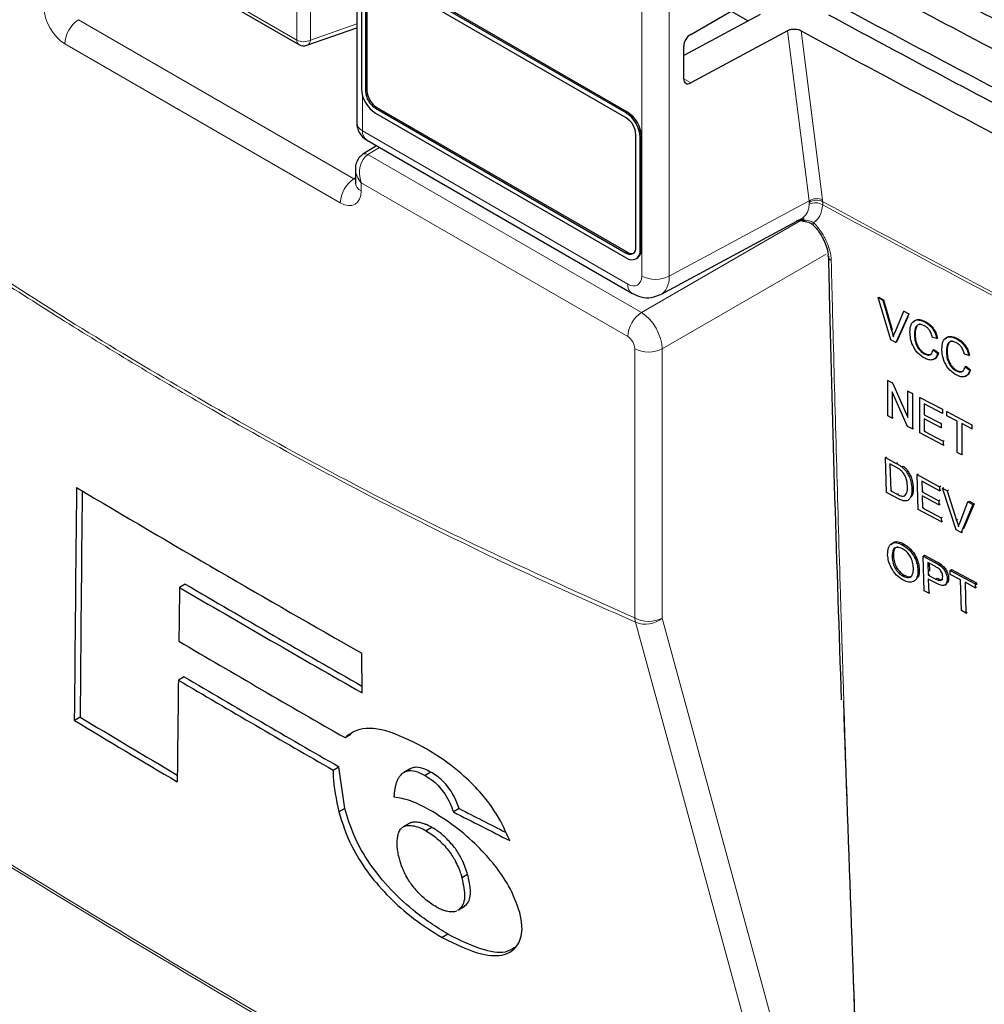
# Paper-space layout 'Blatt4' of a CAD drawing. Header units: millimetres. Extents: x 5 to 418, y 2 to 292.
# Tile 19 of 117: x 122 to 130, y 169 to 177. Entities that reach past the tile are written whole.
import ezdxf

# ---------------------------------------------------------------- set-up
doc = ezdxf.new("R2010")
doc.units = ezdxf.units.MM

psp = doc.layouts.new('Blatt4')

# ---------------------------------------------------------------- linework, layer by layer
at = {"color": 7, "linetype": 'Continuous', "lineweight": 18}
for p, q in [((127.4324, 174.7812), (127.4324, 186.1676)), ((127.666, 186.1665), (127.666, 174.78)), ((123.2751, 177.4919), (124.5146, 176.7763)), ((124.5146, 176.7763), (124.5146, 177.229)), ((124.6314, 177.2284), (124.6314, 176.7758)), ((122.669, 176.9481), (124.9987, 175.6032)), ((124.6314, 176.7758), (125.0225, 176.9133)), ((128.8479, 175.4155), (128.6662, 176.8537)), ((128.7817, 176.8534), (128.9622, 175.4247)), ((124.8829, 175.4003), (122.5532, 176.7452)), ((127.788, 176.4472), (127.8469, 176.4132)), ((125.0713, 176.3035), (125.0713, 176.0082)), ((125.0969, 176.3429), (125.1087, 176.3497)), ((125.1794, 176.2), (125.1912, 176.2068)), ((127.3007, 176.1594), (127.3125, 176.1662)), ((125.0713, 176.0082), (127.3146, 174.7132)), ((127.4186, 175.9553), (127.4304, 175.9621)), ((125.2155, 175.8685), (125.1166, 175.8073)), ((125.1166, 175.8073), (127.4302, 174.4717)), ((124.9987, 175.6032), (125.0109, 175.6107)), ((127.3144, 174.2688), (125.0597, 175.5704)), ((125.0597, 175.5704), (125.0597, 175.5023)), ((127.666, 174.78), (128.8479, 175.4155)), ((128.8496, 175.4036), (128.8479, 175.4155)), ((128.8499, 175.3879), (128.8496, 175.4036)), ((128.9622, 175.4247), (128.9638, 175.4095)), ((128.9638, 175.4095), (128.9642, 175.3828)), ((127.4302, 174.4717), (128.8076, 175.2669)), ((127.3007, 174.9754), (127.3125, 174.9822)), ((127.4186, 175.0026), (127.4304, 175.0094)), ((128.9924, 174.9654), (127.6069, 174.1656)), ((129.5462, 174.3235), (129.5518, 174.3271)), ((127.3733, 171.8906), (127.3733, 174.1668)), ((127.6069, 174.1656), (127.6069, 171.8895)), ((129.5856, 173.1972), (129.5952, 173.2036)), ((129.5946, 172.9366), (129.6037, 172.9426)), ((130.0961, 172.7156), (130.1073, 172.723)), ((129.912, 172.3605), (129.9233, 172.3681)), ((129.9205, 172.2193), (129.9316, 172.2267))]:
    psp.add_line(p, q, dxfattribs=at)
at = {"color": 7, "linetype": 'Continuous', "lineweight": 25}
for p, q in [((125.0225, 178.2162), (125.0225, 176.0762)), ((123.2924, 177.4537), (124.5318, 176.7382)), ((127.3007, 176.1594), (125.1794, 177.384)), ((127.3125, 176.1662), (125.1912, 177.3908)), ((125.0616, 177.3159), (125.0616, 176.3633)), ((125.0969, 177.2955), (125.0969, 176.3429)), ((125.1087, 177.3023), (125.1087, 176.3497)), ((127.3007, 176.1186), (125.1794, 177.3432)), ((127.8469, 176.8238), (128.614, 177.2667)), ((128.4346, 176.9921), (127.788, 176.6444)), ((128.1884, 177.021), (128.3331, 176.9375)), ((124.6011, 176.7318), (125.0225, 176.88)), ((128.6662, 176.8537), (127.8469, 176.4132)), ((127.788, 176.4484), (127.788, 176.723)), ((125.1912, 176.2068), (127.3125, 174.9822)), ((125.1794, 176.2), (127.3007, 174.9754)), ((125.1794, 176.1592), (127.3007, 174.9346)), ((127.3832, 175.023), (127.3832, 175.9757)), ((127.4186, 175.0026), (127.4186, 175.9553)), ((127.4304, 175.0094), (127.4304, 175.9621)), ((125.1905, 175.883), (125.0738, 175.8108)), ((125.1058, 175.9319), (127.3491, 174.6369)), ((125.0109, 175.6866), (125.0109, 175.5704)), ((127.5932, 174.6253), (128.7818, 175.2644)), ((128.742, 175.2537), (128.8152, 175.2454)), ((127.3841, 174.9263), (127.3958, 174.9331)), ((129.4313, 174.5989), (129.437, 174.6025)), ((129.5403, 174.2418), (129.4313, 174.5989)), ((129.4313, 174.5989), (129.4726, 174.577)), ((129.437, 174.6025), (129.4783, 174.5806)), ((129.4726, 174.577), (129.4783, 174.5806)), ((129.4726, 174.577), (129.5462, 174.3235)), ((129.4783, 174.5806), (129.5518, 174.3271)), ((129.5757, 174.3079), (129.6494, 174.4835)), ((129.6907, 174.4617), (129.5816, 174.22)), ((129.6494, 174.4835), (129.6543, 174.4866)), ((129.6494, 174.4835), (129.6907, 174.4617)), ((129.6907, 174.4617), (129.6954, 174.4646)), ((129.6836, 174.437), (129.5873, 174.2235)), ((129.8259, 174.3939), (129.8301, 174.3966)), ((129.7394, 174.2885), (129.7451, 174.2921)), ((129.5816, 174.22), (129.5403, 174.2418)), ((129.5816, 174.22), (129.5873, 174.2235)), ((129.93, 174.2518), (129.8919, 174.2629)), ((129.93, 174.2518), (129.9357, 174.2553)), ((130.0961, 174.2509), (130.0999, 174.2533)), ((129.823, 174.1229), (129.8287, 174.1264)), ((129.8988, 174.1578), (129.9045, 174.1613)), ((129.8988, 174.1578), (129.937, 174.1277)), ((129.9045, 174.1613), (129.9426, 174.1313)), ((129.937, 174.1277), (129.9426, 174.1313)), ((130.0097, 174.1455), (130.0154, 174.149)), ((130.2003, 174.1087), (130.1622, 174.1199)), ((130.2003, 174.1087), (130.2059, 174.1123)), ((130.0933, 173.9799), (130.0989, 173.9834)), ((130.1691, 174.0147), (130.1747, 174.0183)), ((130.1691, 174.0147), (130.2072, 173.9847)), ((130.1747, 174.0183), (130.2129, 173.9883)), ((130.2072, 173.9847), (130.2129, 173.9883)), ((129.5139, 173.8982), (129.5176, 173.9005)), ((129.5139, 173.5988), (129.5139, 173.8982)), ((129.5139, 173.8982), (129.5543, 173.877)), ((129.5543, 173.877), (129.5577, 173.8791)), ((129.5543, 173.877), (129.6841, 173.5852)), ((129.6819, 173.5103), (129.5521, 173.8021)), ((129.5521, 173.8021), (129.5521, 173.5787)), ((129.6841, 173.8086), (129.6867, 173.8102)), ((129.6841, 173.5852), (129.6841, 173.8086)), ((129.6841, 173.8086), (129.7223, 173.7885)), ((129.7223, 173.7885), (129.7246, 173.7899)), ((129.7223, 173.7885), (129.7223, 173.4891)), ((129.7848, 173.7555), (129.7868, 173.7568)), ((129.7848, 173.4562), (129.7848, 173.7555)), ((129.7848, 173.7555), (129.9758, 173.655)), ((129.9758, 173.6204), (129.823, 173.7009)), ((129.823, 173.7009), (129.823, 173.6088)), ((129.9758, 173.655), (129.9769, 173.6557)), ((129.9758, 173.655), (129.9758, 173.6204)), ((130.014, 173.6348), (130.015, 173.6355)), ((130.014, 173.6003), (130.014, 173.6348)), ((130.014, 173.6348), (130.2258, 173.5233)), ((129.5521, 173.5787), (129.5139, 173.5988)), ((129.5521, 173.5787), (129.5631, 173.5856)), ((129.823, 173.6088), (129.828, 173.6119)), ((129.823, 173.6088), (129.9654, 173.5338)), ((129.9654, 173.4992), (129.823, 173.5742)), ((129.823, 173.5742), (129.823, 173.4706)), ((129.9758, 173.6204), (129.9778, 173.6217)), ((130.1008, 173.5546), (130.014, 173.6003)), ((130.1008, 173.2897), (130.1008, 173.5546)), ((129.7223, 173.4891), (129.6819, 173.5103)), ((129.7223, 173.4891), (129.7322, 173.4953)), ((129.823, 173.4706), (129.8315, 173.4759)), ((129.823, 173.4706), (129.9828, 173.3864)), ((129.9654, 173.5338), (129.9697, 173.5365)), ((129.9654, 173.5338), (129.9654, 173.4992)), ((129.9654, 173.4992), (129.9706, 173.5025)), ((130.2258, 173.4887), (130.139, 173.5344)), ((130.139, 173.5344), (130.139, 173.2696)), ((130.2258, 173.5233), (130.2262, 173.5235)), ((130.2258, 173.5233), (130.2258, 173.4887)), ((130.2258, 173.4887), (130.2271, 173.4895)), ((129.9828, 173.3519), (129.7848, 173.4562)), ((129.9828, 173.3864), (129.9905, 173.3914)), ((129.9828, 173.3864), (129.9828, 173.3519)), ((129.9828, 173.3519), (129.9914, 173.3574)), ((129.4938, 173.2465), (129.5033, 173.2528)), ((129.5024, 172.9527), (129.4938, 173.2465)), ((129.4938, 173.2465), (129.5856, 173.1972)), ((130.139, 173.2696), (130.1008, 173.2897)), ((130.139, 173.2696), (130.1472, 173.2747)), ((129.5871, 173.163), (129.5327, 173.1923)), ((129.5327, 173.1923), (129.5392, 172.9663)), ((129.6332, 173.1675), (129.6429, 173.1739)), ((129.6728, 173.1255), (129.6826, 173.132)), ((129.7623, 173.1023), (129.7724, 173.109)), ((129.7708, 172.8085), (129.7623, 173.1023)), ((129.7623, 173.1023), (129.9516, 173.0006)), ((129.9526, 172.9667), (129.8011, 173.048)), ((129.8011, 173.048), (129.8038, 172.9576)), ((129.5392, 172.9663), (129.5482, 172.9722)), ((129.5392, 172.9663), (129.5946, 172.9366)), ((129.7183, 172.9829), (129.7279, 172.9892)), ((129.8038, 172.9576), (129.8137, 172.9642)), ((129.9516, 173.0006), (129.9625, 173.0078)), ((129.9516, 173.0006), (129.9526, 172.9667)), ((129.9526, 172.9667), (129.9634, 172.9738)), ((129.9759, 172.9875), (129.9869, 172.9947)), ((130.0928, 172.6355), (129.9759, 172.9875)), ((129.9759, 172.9875), (130.017, 172.9654)), ((130.017, 172.9654), (130.0282, 172.9728)), ((130.017, 172.9654), (130.0961, 172.7156)), ((129.5985, 172.9011), (129.5024, 172.9527)), ((129.8038, 172.9576), (129.9449, 172.8818)), ((129.9459, 172.8479), (129.8047, 172.9237)), ((129.8047, 172.9237), (129.8077, 172.822)), ((129.9449, 172.8818), (129.9554, 172.8888)), ((129.9449, 172.8818), (129.9459, 172.8479)), ((130.1925, 172.8711), (130.2039, 172.8786)), ((130.2039, 172.8786), (130.2449, 172.8566)), ((129.967, 172.703), (129.7708, 172.8085)), ((129.8077, 172.822), (129.8174, 172.8284)), ((129.8077, 172.822), (129.966, 172.7369)), ((129.9459, 172.8479), (129.9563, 172.8548)), ((130.1255, 172.6998), (130.1925, 172.8711)), ((130.2335, 172.849), (130.1338, 172.6134)), ((130.2449, 172.8566), (130.1552, 172.6448)), ((130.1925, 172.8711), (130.2335, 172.849)), ((130.2335, 172.849), (130.2449, 172.8566)), ((129.966, 172.7369), (129.9764, 172.7438)), ((129.966, 172.7369), (129.967, 172.703)), ((129.967, 172.703), (129.9773, 172.7099)), ((130.1338, 172.6134), (130.0928, 172.6355)), ((130.1338, 172.6134), (130.145, 172.6209)), ((129.6362, 172.5103), (129.6474, 172.5179)), ((129.5509, 172.4034), (129.5622, 172.411)), ((129.8128, 172.4131), (129.824, 172.4207)), ((129.8223, 172.1198), (129.8128, 172.4131)), ((129.8128, 172.4131), (129.912, 172.3605)), ((129.824, 172.4207), (129.9233, 172.3681)), ((129.769, 172.2917), (129.7803, 172.2993)), ((129.9165, 172.3249), (129.852, 172.359)), ((129.852, 172.359), (129.8554, 172.2538)), ((129.8637, 172.3528), (129.8658, 172.2875)), ((129.9522, 172.3365), (129.9634, 172.3441)), ((130.0414, 172.292), (130.0527, 172.2996)), ((130.0527, 172.2996), (130.264, 172.1877)), ((129.6445, 172.2436), (129.6557, 172.2512)), ((129.8554, 172.2538), (129.8665, 172.2613)), ((129.8554, 172.2538), (129.9205, 172.2193)), ((129.9227, 172.1849), (129.8565, 172.2199)), ((129.8565, 172.2199), (129.8604, 172.0997)), ((130.0164, 172.2224), (130.0275, 172.2298)), ((130.0425, 172.2581), (130.0414, 172.292)), ((130.0414, 172.292), (130.2527, 172.1801)), ((130.1291, 172.2123), (130.0425, 172.2581)), ((130.1375, 171.9529), (130.1291, 172.2123)), ((123.5717, 172.1772), (123.5229, 172.149)), ((129.9956, 172.1693), (130.0079, 172.1775)), ((130.2538, 172.1462), (130.1672, 172.1921)), ((130.1672, 172.1921), (130.1756, 171.9327)), ((130.2527, 172.1801), (130.264, 172.1877)), ((130.2527, 172.1801), (130.2538, 172.1462)), ((130.2538, 172.1462), (130.265, 172.1538)), ((130.264, 172.1877), (130.2645, 172.1696)), ((129.8604, 172.0997), (129.8223, 172.1198)), ((129.8604, 172.0997), (129.871, 172.1068)), ((130.1756, 171.9327), (130.1375, 171.9529)), ((130.1756, 171.9327), (130.1858, 171.9396)), ((125.0666, 171.2586), (125.066, 171.592)), ((123.5619, 171.3934), (123.5131, 171.3652)), ((122.6825, 171.0529), (122.6337, 171.0247)), ((124.9731, 170.907), (124.9243, 170.8788)), ((124.8222, 170.6047), (124.871, 170.6329)), ((124.9207, 170.2791), (124.871, 170.6329)), ((125.469, 170.6135), (125.4201, 170.5853)), ((125.4844, 170.6214), (125.4356, 170.5932)), ((125.4844, 170.6214), (125.4694, 170.6129)), ((125.6483, 170.5876), (125.5995, 170.5595)), ((124.9207, 170.2791), (124.8719, 170.2509)), ((125.889, 170.2789), (125.8402, 170.2507)), ((125.4648, 170.1534), (125.4161, 170.1252)), ((125.6577, 170.1207), (125.6089, 170.0925)), ((125.9603, 169.7218), (125.9115, 169.6936)), ((125.8783, 169.4196), (125.9271, 169.4478)), ((125.8819, 169.4217), (125.8783, 169.4197)), ((125.9307, 169.4498), (125.8819, 169.4217)), ((125.7937, 169.217), (125.7449, 169.1888))]:
    psp.add_line(p, q, dxfattribs=at)
at = {"color": 7, "linetype": 'Continuous', "lineweight": 18, "flags": 128}
for points in [[(128.8844, 175.2119), (128.8833, 175.2133), (128.8823, 175.2181), (128.8836, 175.2248), (128.887, 175.2332)], [(127.6069, 171.8895), (128.4257, 168.8821), (129.2487, 165.8593)], [(129.0231, 165.8253), (128.961, 166.0535), (128.7124, 166.9665), (127.7181, 170.6184), (127.3813, 171.8555)]]:
    psp.add_lwpolyline(points, dxfattribs=at)
at = {"color": 7, "linetype": 'Continuous', "lineweight": 18}
for centre, radius, start, end in [((122.8097, 176.7333), 0.2568, 123.22971, 177.34769), ((124.5563, 176.7722), 0.0419, 174.35552, 234.3323), ((124.5736, 176.8904), 0.1284, 242.65648, 296.76622), ((124.5798, 176.7788), 0.0516, 294.37827, 356.63727), ((125.1045, 176.0835), 0.0823, 185.07867, 246.24147), ((125.1531, 175.9992), 0.0823, 173.76303, 234.92479), ((125.0923, 175.7734), 0.0418, 54.47347, 116.34191), ((125.1395, 175.3884), 0.2568, 123.22971, 177.34769), ((125.0907, 175.5761), 0.0801, 184.12934, 247.1908), ((128.9132, 175.3191), 0.1164, 65.11288, 124.13567), ((128.9118, 175.3093), 0.1129, 62.583, 123.40369), ((128.9026, 175.2845), 0.1161, 57.93858, 117.00377), ((208.025, 321.8792), 166.4453, 241.64077, 242.808283), ((208.0251, 321.8484), 166.4415, 241.640193, 242.808466), ((129.0518, 174.9508), 0.0424, 183.71994, 247.98225), ((127.3964, 174.7042), 0.0823, 173.76448, 234.90884), ((127.5504, 175.0093), 0.2568, 242.65648, 296.76622), ((127.5709, 174.2569), 0.2568, 123.22971, 177.34769), ((127.4913, 174.3949), 0.2568, 242.65648, 296.76622), ((127.4913, 172.1188), 0.2568, 242.65648, 296.76622), ((127.5153, 171.9045), 0.1427, 185.58779, 200.0952), ((127.4672, 172.0512), 0.2137, 246.29398, 310.8229), ((194.9642, 288.5671), 139.3333, 238.251564, 241.753812), ((194.9654, 288.5382), 139.3283, 238.251374, 241.754002)]:
    psp.add_arc(centre, radius, start, end, dxfattribs=at)
at = {"color": 7, "linetype": 'Continuous', "lineweight": 25}
for centre, radius, start, end in [((124.5735, 176.8104), 0.0833, 240.00269, 289.37982), ((125.3174, 176.375), 0.2561, 182.60548, 237.39452), ((125.276, 176.3511), 0.1793, 182.60548, 237.39452), ((125.2878, 176.3579), 0.1793, 182.60548, 237.39452), ((127.1627, 175.9436), 0.2561, 2.60548, 57.39452), ((127.1745, 175.9504), 0.2561, 2.60548, 57.39452), ((125.1892, 176.0762), 0.1667, 180, 240.00269), ((127.2041, 175.9675), 0.1793, 2.60548, 57.39452), ((127.3329, 175.0149), 0.0509, 230.79671, 9.21404), ((127.3467, 174.991), 0.0728, 230.79671, 9.21404), ((127.3477, 175.0327), 0.0616, 235.14354, 285.99325), ((127.3487, 175.0004), 0.0822, 305.01333, 6.29885), ((194.2761, 293.5972), 140.2687, 239.294828, 240.435019), ((194.6452, 293.6649), 140.7994, 239.659897, 240.385068), ((194.6451, 293.6085), 140.7018, 239.659697, 240.362303), ((194.4739, 292.5727), 140.1661, 239.586627, 240.251489), ((194.3665, 291.7567), 139.6446, 239.533533, 240.1547), ((194.3502, 291.7849), 139.7096, 239.533751, 240.15463), ((193.041, 288.0058), 136.4856, 238.969003, 239.370685), ((193.0413, 288.0616), 136.5829, 238.969513, 239.394405)]:
    psp.add_arc(centre, radius, start, end, dxfattribs=at)
for centre, major_axis, ratio, start_param, end_param in [((241.4503, 244.8726), (164.7454, -2.4473), 0.567125, 3.968872, 3.983901), ((241.4498, 244.8723), (165.0817, -2.4523), 0.567125, 3.96887, 3.985408), ((241.9962, 249.5271), (165.7918, 2.5512), 0.587275, 3.951271, 3.967733), ((241.4505, 244.0562), (164.6116, -2.4454), 0.567125, 3.968913, 3.983955), ((127.848, 176.7564), (0.0428, 0.0715), 0.587369, 0.811807, 2.36515), ((241.45, 244.0559), (164.9479, -2.4504), 0.567125, 3.968911, 3.985449), ((127.848, 176.4818), (0.0428, 0.0715), 0.587369, 2.36515, 3.918493), ((1385.4977, 4327.428), (1231.9163, 4286.1985), 0.064859, 2.910951, 2.91282), ((1384.971, 4325.5647), (1231.3548, 4284.2449), 0.064859, 2.911007, 2.912822), ((1325.709, 4102.6562), (1171.6385, 4063.2366), 0.066363, 2.903727, 2.904168), ((1405.2108, 4399.0159), (1250.9697, 4360.0033), 0.064047, 2.912272, 2.913078), ((231.4855, 230.9124), (148.9375, 7.3238), 0.541565, 3.89758, 3.902097), ((231.4847, 230.9128), (148.8685, 7.3204), 0.541565, 3.897586, 3.901303)]:
    psp.add_ellipse(centre, major_axis=major_axis, ratio=ratio, start_param=start_param, end_param=end_param, dxfattribs=at)
at = {"color": 7, "linetype": 'Continuous', "lineweight": 18}
for centre, major_axis, ratio, start_param, end_param in [((122.5532, 176.9494), (-0.125, 0.2165), 0.577557, 0.785632, 2.356124), ((125.1775, 175.6384), (-0.0223, 0.1825), 0.71152, 0.311367, 1.86471), ((125.1775, 175.6384), (0.147, -0.1105), 0.711499, 3.664378, 4.418325), ((125.0007, 175.6725), (-0.0374, 0.0747), 0.575107, 2.391031, 2.605162), ((124.8829, 175.6045), (-0.125, 0.2166), 0.577206, 2.356428, 3.92692), ((127.3145, 174.8493), (-0.0834, 0.1444), 0.577206, 2.356428, 3.92692), ((127.4324, 174.9173), (-0.1623, 0.2912), 0.577293, 3.119125, 3.935643), ((127.4322, 174.2688), (-0.125, 0.2165), 0.56389, 3.927223, 5.497715), ((127.3144, 174.2008), (-0.0417, 0.0722), 0.577557, 3.927224, 5.497716)]:
    psp.add_ellipse(centre, major_axis=major_axis, ratio=ratio, start_param=start_param, end_param=end_param, dxfattribs=at)
at = {"color": 7, "linetype": 'Continuous', "lineweight": 25}
for points, knots in [([(128.7817, 176.8534), (128.7743, 176.8567), (128.7594, 176.8633), (128.7315, 176.8673), (128.7033, 176.8661), (128.681, 176.8608), (128.67, 176.8556), (128.6662, 176.8537)], [0, 0, 0, 0, 0.218825, 0.437606, 0.657623, 0.880057, 1, 1, 1, 1]), ([(125.0738, 175.8108), (125.0613, 175.801), (125.0369, 175.7819), (125.017, 175.7387), (125.0089, 175.7038), (125.0118, 175.6836), (125.0124, 175.6797)], [0, 0, 0, 0, 0.309312, 0.603282, 0.923148, 1, 1, 1, 1]), ([(125.0109, 175.5704), (125.0104, 175.5665), (125.0099, 175.5623), (125.0106, 175.5641), (125.0106, 175.5643)], [0, 0, 0, 0, 0.911933, 1, 1, 1, 1]), ([(128.8015, 175.2454), (128.8203, 175.2423), (128.8508, 175.2373), (128.8795, 175.2182), (128.8881, 175.2076), (128.8902, 175.205)], [0, 0, 0, 0, 0.54369, 0.884884, 1, 1, 1, 1]), ([(128.8839, 175.2114), (128.8876, 175.2079), (128.9122, 175.1845), (128.9534, 175.1259), (128.9929, 175.043), (129.01, 174.9774), (129.0081, 174.9532), (129.0077, 174.9484)], [0, 0, 0, 0, 0.050198, 0.338746, 0.635183, 0.927589, 1, 1, 1, 1]), ([(129.0121, 174.9482), (129.0143, 174.8412), (129.04, 173.5849), (129.082, 172.339), (129.1204, 171.1992)], [0, 0, 0, 0, 0.085161, 1, 1, 1, 1]), ([(127.3491, 174.6369), (127.3742, 174.6249), (127.4266, 174.5999), (127.5127, 174.5932), (127.5644, 174.6147), (127.5879, 174.6245)], [0, 0, 0, 0, 0.3336973, 0.6977529, 1, 1, 1, 1]), ([(129.7013, 174.3085), (129.7028, 174.3294), (129.7057, 174.3709), (129.7358, 174.4079), (129.78, 174.4135), (129.8106, 174.4005), (129.8259, 174.3939)], [0, 0, 0, 0, 0.2804925, 0.5595697, 0.7796153, 1, 1, 1, 1]), ([(129.7321, 174.3899), (129.7366, 174.3968), (129.7484, 174.4148), (129.7862, 174.4164), (129.8164, 174.4038), (129.8315, 174.3975)], [0, 0, 0, 0, 0.235895, 0.617654, 1, 1, 1, 1]), ([(129.789, 174.3732), (129.7847, 174.3732), (129.772, 174.373), (129.7497, 174.3503), (129.747, 174.3161), (129.7451, 174.2921)], [0, 0, 0, 0, 0.128287, 0.388412, 1, 1, 1, 1]), ([(129.8259, 174.3939), (129.8391, 174.3859), (129.8656, 174.3697), (129.898, 174.3308), (129.9197, 174.2899), (129.9266, 174.2645), (129.93, 174.2518)], [0, 0, 0, 0, 0.280081, 0.559449, 0.779549, 1, 1, 1, 1]), ([(129.8315, 174.3975), (129.8447, 174.3894), (129.8712, 174.3732), (129.9036, 174.3344), (129.9253, 174.2934), (129.9322, 174.268), (129.9357, 174.2553)], [0, 0, 0, 0, 0.280081, 0.559449, 0.779549, 1, 1, 1, 1]), ([(129.5462, 174.3235), (129.5492, 174.313), (129.5546, 174.2942), (129.559, 174.2756), (129.561, 174.2673)], [0, 0, 0, 0, 0.559998, 1, 1, 1, 1]), ([(129.561, 174.2673), (129.5635, 174.2751), (129.5679, 174.2891), (129.5733, 174.3022), (129.5757, 174.3079)], [0, 0, 0, 0, 0.559972, 1, 1, 1, 1]), ([(129.8266, 174.0865), (129.8064, 174.0988), (129.766, 174.1235), (129.7233, 174.1916), (129.7047, 174.2548), (129.7024, 174.2906), (129.7013, 174.3085)], [0, 0, 0, 0, 0.279955, 0.558088, 0.778912, 1, 1, 1, 1]), ([(129.824, 174.3604), (129.8145, 174.3647), (129.7954, 174.3733), (129.7699, 174.3708), (129.7436, 174.3478), (129.7412, 174.313), (129.7394, 174.2885)], [0, 0, 0, 0, 0.187223, 0.373906, 0.560736, 1, 1, 1, 1]), ([(129.7451, 174.2921), (129.7458, 174.2756), (129.7473, 174.2427), (129.7631, 174.1914), (129.7944, 174.149), (129.8173, 174.134), (129.8287, 174.1264)], [0, 0, 0, 0, 0.281245, 0.560716, 0.780138, 1, 1, 1, 1]), ([(129.8919, 174.2629), (129.8889, 174.2738), (129.883, 174.2955), (129.8662, 174.3257), (129.845, 174.3479), (129.831, 174.3562), (129.824, 174.3604)], [0, 0, 0, 0, 0.280553, 0.559739, 0.779654, 1, 1, 1, 1]), ([(129.7394, 174.2885), (129.7402, 174.2721), (129.7417, 174.2392), (129.7575, 174.1878), (129.7888, 174.1454), (129.8116, 174.1304), (129.823, 174.1229)], [0, 0, 0, 0, 0.281245, 0.560716, 0.780138, 1, 1, 1, 1]), ([(129.9716, 174.1655), (129.9731, 174.1863), (129.976, 174.2279), (130.0061, 174.2649), (130.0503, 174.2705), (130.0808, 174.2574), (130.0961, 174.2509)], [0, 0, 0, 0, 0.280492, 0.55957, 0.779615, 1, 1, 1, 1]), ([(130.0023, 174.2469), (130.0068, 174.2537), (130.0187, 174.2718), (130.0565, 174.2733), (130.0867, 174.2607), (130.1018, 174.2544)], [0, 0, 0, 0, 0.235895, 0.617654, 1, 1, 1, 1]), ([(130.0943, 174.2173), (130.0847, 174.2217), (130.0657, 174.2303), (130.0402, 174.2277), (130.0139, 174.2048), (130.0115, 174.17), (130.0097, 174.1455)], [0, 0, 0, 0, 0.187223, 0.373906, 0.560736, 1, 1, 1, 1]), ([(130.0592, 174.2302), (130.055, 174.2301), (130.0422, 174.23), (130.02, 174.2072), (130.0173, 174.173), (130.0154, 174.149)], [0, 0, 0, 0, 0.128287, 0.388412, 1, 1, 1, 1]), ([(130.1622, 174.1199), (130.1592, 174.1308), (130.1533, 174.1525), (130.1365, 174.1827), (130.1153, 174.2048), (130.1013, 174.2132), (130.0943, 174.2173)], [0, 0, 0, 0, 0.2805533, 0.5597389, 0.7796538, 1, 1, 1, 1]), ([(130.0961, 174.2509), (130.1094, 174.2428), (130.1358, 174.2267), (130.1683, 174.1878), (130.19, 174.1468), (130.1969, 174.1214), (130.2003, 174.1087)], [0, 0, 0, 0, 0.280081, 0.559449, 0.779549, 1, 1, 1, 1]), ([(130.1018, 174.2544), (130.115, 174.2464), (130.1415, 174.2302), (130.1739, 174.1913), (130.1956, 174.1504), (130.2025, 174.125), (130.2059, 174.1123)], [0, 0, 0, 0, 0.280081, 0.559449, 0.779549, 1, 1, 1, 1]), ([(129.823, 174.1229), (129.8334, 174.1185), (129.8542, 174.1098), (129.8858, 174.1184), (129.8939, 174.1429), (129.8988, 174.1578)], [0, 0, 0, 0, 0.280711, 0.560905, 1, 1, 1, 1]), ([(129.937, 174.1277), (129.9325, 174.1148), (129.9235, 174.0889), (129.895, 174.0706), (129.8608, 174.0709), (129.838, 174.0813), (129.8266, 174.0865)], [0, 0, 0, 0, 0.280256, 0.559546, 0.779589, 1, 1, 1, 1]), ([(129.8287, 174.1264), (129.8393, 174.1216), (129.857, 174.1135), (129.8703, 174.1189), (129.8755, 174.1211)], [0, 0, 0, 0, 0.604662, 1, 1, 1, 1]), ([(129.9426, 174.1313), (129.938, 174.1188), (129.9287, 174.0937), (129.9095, 174.0762), (129.8961, 174.0765), (129.8957, 174.0765)], [0, 0, 0, 0, 0.494279, 0.986854, 1, 1, 1, 1]), ([(130.0969, 173.9434), (130.0766, 173.9558), (130.0363, 173.9804), (129.9936, 174.0485), (129.9749, 174.1117), (129.9727, 174.1476), (129.9716, 174.1655)], [0, 0, 0, 0, 0.2799551, 0.5580876, 0.7789116, 1, 1, 1, 1]), ([(130.0097, 174.1455), (130.0105, 174.129), (130.012, 174.0962), (130.0277, 174.0448), (130.0591, 174.0024), (130.0819, 173.9874), (130.0933, 173.9799)], [0, 0, 0, 0, 0.281245, 0.560716, 0.780138, 1, 1, 1, 1]), ([(130.0154, 174.149), (130.0161, 174.1326), (130.0176, 174.0997), (130.0334, 174.0484), (130.0647, 174.0059), (130.0875, 173.9909), (130.0989, 173.9834)], [0, 0, 0, 0, 0.281245, 0.560716, 0.780138, 1, 1, 1, 1]), ([(130.0933, 173.9799), (130.1037, 173.9755), (130.1245, 173.9667), (130.1561, 173.9754), (130.1642, 173.9998), (130.1691, 174.0147)], [0, 0, 0, 0, 0.280711, 0.560905, 1, 1, 1, 1]), ([(130.2072, 173.9847), (130.2028, 173.9718), (130.1938, 173.9459), (130.1653, 173.9275), (130.131, 173.9278), (130.1083, 173.9382), (130.0969, 173.9434)], [0, 0, 0, 0, 0.2802563, 0.5595462, 0.7795894, 1, 1, 1, 1]), ([(130.0989, 173.9834), (130.1096, 173.9785), (130.1273, 173.9704), (130.1405, 173.9759), (130.1458, 173.978)], [0, 0, 0, 0, 0.604662, 1, 1, 1, 1]), ([(130.2129, 173.9883), (130.2082, 173.9757), (130.199, 173.9507), (130.1797, 173.9331), (130.1663, 173.9334), (130.166, 173.9334)], [0, 0, 0, 0, 0.494279, 0.986854, 1, 1, 1, 1]), ([(129.5856, 173.1972), (129.5945, 173.1924), (129.6104, 173.1838), (129.6262, 173.1725), (129.6332, 173.1675)], [0, 0, 0, 0, 0.560174, 1, 1, 1, 1]), ([(129.6316, 173.1331), (129.6234, 173.1397), (129.6087, 173.1515), (129.5937, 173.1595), (129.5871, 173.163)], [0, 0, 0, 0, 0.559255, 1, 1, 1, 1]), ([(129.6804, 173.0038), (129.6786, 173.0278), (129.6759, 173.0612), (129.6535, 173.1078), (129.6389, 173.1247), (129.6316, 173.1331)], [0, 0, 0, 0, 0.55915, 0.78004, 1, 1, 1, 1]), ([(129.6332, 173.1675), (129.6412, 173.1607), (129.6555, 173.1486), (129.6675, 173.1326), (129.6728, 173.1255)], [0, 0, 0, 0, 0.559847, 1, 1, 1, 1]), ([(129.6445, 173.175), (129.6525, 173.1682), (129.6669, 173.1561), (129.6789, 173.1401), (129.6842, 173.133)], [0, 0, 0, 0, 0.559847, 1, 1, 1, 1]), ([(129.6728, 173.1255), (129.681, 173.1123), (129.6973, 173.0859), (129.7138, 173.0358), (129.7166, 173.0029), (129.7183, 172.9829)], [0, 0, 0, 0, 0.279769, 0.559929, 1, 1, 1, 1]), ([(129.6842, 173.133), (129.6923, 173.1198), (129.7086, 173.0934), (129.7252, 173.0433), (129.728, 173.0104), (129.7297, 172.9904)], [0, 0, 0, 0, 0.279769, 0.559929, 1, 1, 1, 1]), ([(129.7183, 172.9829), (129.7176, 172.9621), (129.7161, 172.9208), (129.6904, 172.8802), (129.6448, 172.8782), (129.614, 172.8934), (129.5985, 172.9011)], [0, 0, 0, 0, 0.28084, 0.559952, 0.779068, 1, 1, 1, 1]), ([(129.6574, 172.9233), (129.6659, 172.9347), (129.6811, 172.9553), (129.6807, 172.9889), (129.6804, 173.0038)], [0, 0, 0, 0, 0.557452, 1, 1, 1, 1]), ([(129.7297, 172.9904), (129.7299, 172.9685), (129.7302, 172.9348), (129.7137, 172.9165), (129.7079, 172.91)], [0, 0, 0, 0, 0.648601, 1, 1, 1, 1]), ([(129.5946, 172.9366), (129.6076, 172.9296), (129.6308, 172.9171), (129.6493, 172.9214), (129.6574, 172.9233)], [0, 0, 0, 0, 0.561861, 1, 1, 1, 1]), ([(130.0961, 172.7156), (130.0994, 172.7052), (130.1052, 172.6867), (130.1101, 172.6683), (130.1123, 172.6602)], [0, 0, 0, 0, 0.559998, 1, 1, 1, 1]), ([(130.1123, 172.6602), (130.1145, 172.6678), (130.1184, 172.6814), (130.1233, 172.6942), (130.1255, 172.6998)], [0, 0, 0, 0, 0.559972, 1, 1, 1, 1]), ([(129.5128, 172.424), (129.5134, 172.4453), (129.5147, 172.4878), (129.5445, 172.5244), (129.5886, 172.5313), (129.6203, 172.5173), (129.6362, 172.5103)], [0, 0, 0, 0, 0.28057, 0.559575, 0.779561, 1, 1, 1, 1]), ([(129.5459, 172.5097), (129.5505, 172.517), (129.5622, 172.5354), (129.6004, 172.5383), (129.6317, 172.5247), (129.6474, 172.5179)], [0, 0, 0, 0, 0.245345, 0.622284, 1, 1, 1, 1]), ([(129.6375, 172.4763), (129.6224, 172.4822), (129.5922, 172.4938), (129.552, 172.4715), (129.5514, 172.4292), (129.5509, 172.4034)], [0, 0, 0, 0, 0.280128, 0.559653, 1, 1, 1, 1]), ([(129.6001, 172.4926), (129.5903, 172.4893), (129.5618, 172.4796), (129.562, 172.4381), (129.5622, 172.411)], [0, 0, 0, 0, 0.345992, 1, 1, 1, 1]), ([(129.6362, 172.5103), (129.6561, 172.4972), (129.696, 172.4711), (129.7411, 172.4065), (129.7642, 172.3441), (129.7674, 172.3091), (129.769, 172.2917)], [0, 0, 0, 0, 0.279564, 0.558584, 0.779087, 1, 1, 1, 1]), ([(129.7309, 172.3121), (129.7295, 172.3286), (129.7266, 172.3615), (129.7051, 172.4126), (129.6723, 172.454), (129.6491, 172.4689), (129.6375, 172.4763)], [0, 0, 0, 0, 0.2807967, 0.5600682, 0.779984, 1, 1, 1, 1]), ([(129.6474, 172.5179), (129.6674, 172.5048), (129.7073, 172.4787), (129.7524, 172.4141), (129.7755, 172.3517), (129.7787, 172.3167), (129.7803, 172.2993)], [0, 0, 0, 0, 0.279564, 0.558584, 0.779087, 1, 1, 1, 1]), ([(129.6457, 172.2096), (129.6261, 172.2224), (129.587, 172.2479), (129.5424, 172.3109), (129.5184, 172.3722), (129.5147, 172.4067), (129.5128, 172.424)], [0, 0, 0, 0, 0.2796, 0.558765, 0.77931, 1, 1, 1, 1]), ([(129.5509, 172.4034), (129.5524, 172.3872), (129.5552, 172.3549), (129.5782, 172.3051), (129.6103, 172.2651), (129.6331, 172.2507), (129.6445, 172.2436)], [0, 0, 0, 0, 0.280657, 0.559885, 0.779849, 1, 1, 1, 1]), ([(129.5622, 172.411), (129.5636, 172.3948), (129.5665, 172.3625), (129.5895, 172.3127), (129.6216, 172.2727), (129.6443, 172.2583), (129.6557, 172.2512)], [0, 0, 0, 0, 0.280657, 0.559885, 0.779849, 1, 1, 1, 1]), ([(129.6445, 172.2436), (129.6592, 172.2378), (129.6887, 172.2262), (129.7183, 172.2435), (129.7305, 172.2752), (129.7308, 172.2998), (129.7309, 172.3121)], [0, 0, 0, 0, 0.2791, 0.558192, 0.778806, 1, 1, 1, 1]), ([(129.7803, 172.2993), (129.7803, 172.2775), (129.7803, 172.2457), (129.7635, 172.2298), (129.7582, 172.2248)], [0, 0, 0, 0, 0.684482, 1, 1, 1, 1]), ([(129.912, 172.3605), (129.9196, 172.3565), (129.933, 172.3493), (129.9463, 172.3404), (129.9522, 172.3365)], [0, 0, 0, 0, 0.560101, 1, 1, 1, 1]), ([(129.9477, 172.3058), (129.9419, 172.3098), (129.9315, 172.317), (129.9211, 172.3225), (129.9165, 172.3249)], [0, 0, 0, 0, 0.559585, 1, 1, 1, 1]), ([(129.9233, 172.3681), (129.9308, 172.3641), (129.9442, 172.3569), (129.9576, 172.348), (129.9634, 172.3441)], [0, 0, 0, 0, 0.560101, 1, 1, 1, 1]), ([(129.9784, 172.2414), (129.9778, 172.2474), (129.9768, 172.2595), (129.9696, 172.2779), (129.9597, 172.2943), (129.9517, 172.302), (129.9477, 172.3058)], [0, 0, 0, 0, 0.280261, 0.560078, 0.78015, 1, 1, 1, 1]), ([(129.9522, 172.3365), (129.9621, 172.3287), (129.9818, 172.3132), (130.0026, 172.28), (130.0139, 172.2488), (130.0156, 172.2312), (130.0164, 172.2224)], [0, 0, 0, 0, 0.280013, 0.55891, 0.779396, 1, 1, 1, 1]), ([(129.9634, 172.3441), (129.9733, 172.3363), (129.993, 172.3208), (130.0139, 172.2876), (130.0252, 172.2564), (130.0268, 172.2388), (130.0277, 172.23)], [0, 0, 0, 0, 0.280013, 0.55891, 0.779396, 1, 1, 1, 1]), ([(129.769, 172.2917), (129.768, 172.2711), (129.766, 172.23), (129.7362, 172.1946), (129.6921, 172.1899), (129.6612, 172.2031), (129.6457, 172.2096)], [0, 0, 0, 0, 0.280353, 0.559502, 0.779635, 1, 1, 1, 1]), ([(129.6557, 172.2512), (129.6715, 172.2434), (129.6895, 172.2345), (129.7008, 172.2412), (129.7022, 172.242)], [0, 0, 0, 0, 0.876396, 1, 1, 1, 1]), ([(129.9205, 172.2193), (129.9288, 172.2152), (129.9453, 172.2071), (129.9671, 172.206), (129.9777, 172.2209), (129.9781, 172.2345), (129.9784, 172.2414)], [0, 0, 0, 0, 0.281401, 0.559753, 0.779356, 1, 1, 1, 1]), ([(130.0164, 172.2224), (130.0155, 172.2084), (130.0135, 172.1807), (129.9804, 172.1567), (129.9446, 172.1742), (129.9227, 172.1849)], [0, 0, 0, 0, 0.280751, 0.559708, 1, 1, 1, 1]), ([(129.9318, 172.2269), (129.9399, 172.2231), (129.9559, 172.2156), (129.9743, 172.2118), (129.9785, 172.2176), (129.9788, 172.218)], [0, 0, 0, 0, 0.486336, 0.967404, 1, 1, 1, 1]), ([(130.0277, 172.23), (130.0273, 172.2152), (130.0267, 172.1919), (130.0115, 172.184), (130.0059, 172.1812)], [0, 0, 0, 0, 0.635254, 1, 1, 1, 1]), ([(129.4366, 163.8983), (129.3819, 165.0674), (129.2688, 167.4871), (129.1846, 169.9258), (129.1411, 171.1862)], [0, 0, 0, 0, 0.483147, 1, 1, 1, 1]), ([(125.5832, 170.7995), (125.4742, 170.8538), (125.2552, 170.9629), (125.0358, 170.9644), (124.9545, 170.902), (124.9243, 170.8788)], [0, 0, 0, 0, 0.383777, 0.771157, 1, 1, 1, 1]), ([(126.3159, 170.0089), (126.2834, 170.0823), (126.2266, 170.2104), (126.0841, 170.4043), (125.9106, 170.5789), (125.7378, 170.7085), (125.6245, 170.7752), (125.5832, 170.7995)], [0, 0, 0, 0, 0.242898, 0.4237478, 0.6045665, 0.8558512, 1, 1, 1, 1]), ([(125.6483, 170.5876), (125.6317, 170.5963), (125.5884, 170.6189), (125.5297, 170.6329), (125.4987, 170.625), (125.4844, 170.6214)], [0, 0, 0, 0, 0.251252, 0.656068, 1, 1, 1, 1]), ([(124.8222, 170.6047), (124.8219, 170.5867), (124.8204, 170.4816), (124.8486, 170.3554), (124.8719, 170.2509)], [0, 0, 0, 0, 0.171728, 1, 1, 1, 1]), ([(125.339, 170.3759), (125.3393, 170.3817), (125.3405, 170.3992), (125.3431, 170.4278), (125.3486, 170.4603), (125.3549, 170.4859), (125.3629, 170.5104), (125.3709, 170.529), (125.3807, 170.546), (125.3907, 170.5598), (125.4021, 170.5723), (125.4173, 170.5845), (125.4287, 170.5899), (125.4356, 170.5932)], [0, 0, 0, 0, 0.0605527, 0.1816959, 0.3031783, 0.4250724, 0.4861165, 0.61237, 0.6756707, 0.7391657, 0.8363736, 0.9015579, 1, 1, 1, 1]), ([(125.4356, 170.5932), (125.4458, 170.5961), (125.4731, 170.6039), (125.5286, 170.5956), (125.5779, 170.5705), (125.5995, 170.5595)], [0, 0, 0, 0, 0.251222, 0.672178, 1, 1, 1, 1]), ([(125.5995, 170.5595), (125.6233, 170.5447), (125.6648, 170.519), (125.7238, 170.4623), (125.7744, 170.3978), (125.8125, 170.325), (125.8309, 170.2758), (125.8402, 170.2507)], [0, 0, 0, 0, 0.21818, 0.380649, 0.543719, 0.767467, 1, 1, 1, 1]), ([(125.889, 170.2789), (125.8747, 170.3169), (125.8534, 170.3735), (125.8017, 170.4564), (125.7507, 170.5131), (125.6975, 170.5581), (125.6644, 170.578), (125.6483, 170.5876)], [0, 0, 0, 0, 0.348571, 0.519746, 0.692402, 0.85082, 1, 1, 1, 1]), ([(125.6347, 170.2702), (125.6077, 170.2847), (125.5534, 170.3138), (125.4501, 170.3572), (125.3833, 170.3684), (125.339, 170.3759)], [0, 0, 0, 0, 0.250567, 0.501646, 1, 1, 1, 1]), ([(124.8719, 170.2509), (124.9014, 170.1553), (124.9498, 169.9987), (125.1027, 169.7495), (125.274, 169.5473), (125.4954, 169.3452), (125.6528, 169.2465), (125.7449, 169.1888)], [0, 0, 0, 0, 0.257779, 0.422516, 0.58704, 0.758554, 1, 1, 1, 1]), ([(125.7937, 169.217), (125.6945, 169.2795), (125.5243, 169.3868), (125.2834, 169.6152), (125.1072, 169.8394), (124.9841, 170.0703), (124.9432, 170.2051), (124.9207, 170.2791)], [0, 0, 0, 0, 0.259387, 0.445273, 0.632087, 0.798204, 1, 1, 1, 1]), ([(126.4003, 169.4013), (126.3751, 169.4747), (126.3318, 169.601), (126.1935, 169.8015), (126.0366, 169.9738), (125.8439, 170.1424), (125.7081, 170.2254), (125.6347, 170.2702)], [0, 0, 0, 0, 0.23354, 0.40172, 0.569433, 0.767661, 1, 1, 1, 1]), ([(125.3827, 169.856), (125.3806, 169.8646), (125.3742, 169.8904), (125.3677, 169.9238), (125.3647, 169.9551), (125.3637, 169.9779), (125.3639, 170), (125.3653, 170.0212), (125.3681, 170.0418), (125.3724, 170.0616), (125.3785, 170.0803), (125.387, 170.0971), (125.4003, 170.1146), (125.4211, 170.1304), (125.4539, 170.1375), (125.4929, 170.1358), (125.5324, 170.127), (125.5717, 170.1121), (125.5964, 170.0991), (125.6089, 170.0925)], [0, 0, 0, 0, 0.043723, 0.131402, 0.175502, 0.220506, 0.265594, 0.310933, 0.356356, 0.404517, 0.452835, 0.501805, 0.551084, 0.632593, 0.716041, 0.797429, 0.880161, 0.939658, 1, 1, 1, 1]), ([(125.6577, 170.1207), (125.6441, 170.1278), (125.6213, 170.1398), (125.5867, 170.1531), (125.5505, 170.1625), (125.5142, 170.1658), (125.4889, 170.1629), (125.4752, 170.1583), (125.4688, 170.1559), (125.4659, 170.1536), (125.4651, 170.153)], [0, 0, 0, 0, 0.169931, 0.285049, 0.460943, 0.688792, 0.862751, 0.921452, 0.97749, 1, 1, 1, 1]), ([(125.6089, 170.0925), (125.6438, 170.0695), (125.7088, 170.0268), (125.7967, 169.9312), (125.8643, 169.8281), (125.8955, 169.7501), (125.9084, 169.7045), (125.9115, 169.6936)], [0, 0, 0, 0, 0.2466372, 0.4576364, 0.6531619, 0.9172678, 1, 1, 1, 1]), ([(125.9603, 169.7218), (125.9479, 169.7616), (125.9274, 169.8269), (125.8673, 169.9307), (125.7966, 170.0135), (125.7235, 170.0803), (125.6779, 170.1082), (125.6577, 170.1207)], [0, 0, 0, 0, 0.2943881, 0.4830732, 0.6732603, 0.8544557, 1, 1, 1, 1]), ([(125.6931, 169.4488), (125.6615, 169.4691), (125.6038, 169.5061), (125.5216, 169.5887), (125.4526, 169.6807), (125.4077, 169.7729), (125.3906, 169.8297), (125.3827, 169.856)], [0, 0, 0, 0, 0.2189956, 0.4008855, 0.5829924, 0.8075343, 1, 1, 1, 1]), ([(125.9307, 169.4498), (125.9439, 169.4624), (125.9796, 169.4965), (125.9896, 169.5922), (125.9694, 169.6818), (125.9603, 169.7218)], [0, 0, 0, 0, 0.245177, 0.663326, 1, 1, 1, 1]), ([(125.9115, 169.6936), (125.9237, 169.6354), (125.942, 169.5479), (125.9229, 169.4614), (125.8958, 169.4351), (125.8819, 169.4217)], [0, 0, 0, 0, 0.492083, 0.740099, 1, 1, 1, 1]), ([(125.87, 169.4153), (125.8687, 169.4146), (125.8621, 169.4109), (125.8519, 169.408), (125.837, 169.4056), (125.8221, 169.405), (125.8028, 169.4061), (125.785, 169.4096), (125.7648, 169.4157), (125.7454, 169.4229), (125.7232, 169.4326), (125.7065, 169.4414), (125.6964, 169.447), (125.6931, 169.4488)], [0, 0, 0, 0, 0.0347293, 0.1727929, 0.2292589, 0.3426555, 0.4577701, 0.5750182, 0.6341384, 0.7699291, 0.8613163, 0.9536962, 1, 1, 1, 1]), ([(125.7449, 169.1888), (125.8613, 169.1319), (126.061, 169.0345), (126.281, 169.0303), (126.3943, 169.1183), (126.4316, 169.2514), (126.4089, 169.3599), (126.4003, 169.4013)], [0, 0, 0, 0, 0.292301, 0.501145, 0.710004, 0.88957, 1, 1, 1, 1]), ([(126.3576, 169.1044), (126.3327, 169.0887), (126.2652, 169.0461), (126.0662, 169.0825), (125.8888, 169.17), (125.7937, 169.217)], [0, 0, 0, 0, 0.214344, 0.578658, 1, 1, 1, 1])]:
    psp.add_open_spline(points, degree=3, knots=knots, dxfattribs=at)
at = {"color": 7, "linetype": 'Continuous', "lineweight": 18}
for points, knots in [([(120.0628, 176.1109), (120.6721, 175.6815), (121.8933, 174.8209), (123.7287, 173.7033), (125.5599, 172.7061), (126.768, 172.1628), (127.3733, 171.8906)], [0, 0, 0, 0, 0.250822, 0.502682, 0.750834, 1, 1, 1, 1]), ([(127.3813, 171.8555), (127.0801, 171.9879), (126.4773, 172.2527), (125.5683, 172.6944), (124.6562, 173.1689), (123.8415, 173.6235), (123.1265, 174.0447), (122.5113, 174.4224), (121.8964, 174.8152), (121.2819, 175.2234), (120.6704, 175.6438), (120.2646, 175.9354), (120.063, 176.0803)], [0, 0, 0, 0, 0.1240156, 0.248154, 0.3726687, 0.4973114, 0.5811585, 0.6650056, 0.7488917, 0.8328946, 0.9169361, 1, 1, 1, 1]), ([(128.7817, 175.2646), (128.7827, 175.2651), (128.7886, 175.2678), (128.7982, 175.2748), (128.8104, 175.2857), (128.8211, 175.2987), (128.8302, 175.3134), (128.8377, 175.3297), (128.8435, 175.3475), (128.8478, 175.3668), (128.8492, 175.3808), (128.8499, 175.3879)], [0, 0, 0, 0, 0.025227, 0.144895, 0.265397, 0.38853, 0.512573, 0.632266, 0.752793, 0.875944, 1, 1, 1, 1]), ([(128.9642, 175.3828), (128.9583, 175.3491), (128.9469, 175.2842), (128.9065, 175.2497), (128.887, 175.2332)], [0, 0, 0, 0, 0.518965, 1, 1, 1, 1]), ([(128.7635, 175.2546), (128.7666, 175.2544), (128.7767, 175.2537), (128.7865, 175.2533), (128.7934, 175.253)], [0, 0, 0, 0, 0.3044002, 1, 1, 1, 1]), ([(128.7934, 175.253), (128.8133, 175.2529), (128.8456, 175.2527), (128.8755, 175.2386), (128.887, 175.2332)], [0, 0, 0, 0, 0.616269, 1, 1, 1, 1]), ([(128.887, 175.2332), (128.8901, 175.23), (128.8994, 175.2203), (128.9144, 175.2031), (128.9318, 175.1812), (128.9455, 175.1619), (128.9611, 175.1385), (128.9754, 175.1143), (128.9902, 175.0855), (128.9997, 175.0643), (129.0099, 175.0391), (129.0185, 175.014), (129.0263, 174.9849), (129.0305, 174.9643), (129.0343, 174.9394), (129.0352, 174.9235), (129.0359, 174.9115)], [0, 0, 0, 0, 0.03618, 0.108838, 0.182539, 0.257308, 0.294874, 0.403651, 0.477341, 0.552097, 0.589656, 0.698499, 0.772235, 0.847039, 0.884622, 1, 1, 1, 1]), ([(129.0359, 174.9115), (129.037, 174.8668), (129.0425, 174.6433), (129.0663, 173.7053), (129.1316, 171.3867), (129.2565, 167.835), (129.435, 163.7496), (129.5803, 161.0961), (129.6487, 159.8457)], [0, 0, 0, 0, 0.008809, 0.044043, 0.184981, 0.46686, 0.748768, 1, 1, 1, 1])]:
    psp.add_open_spline(points, degree=3, knots=knots, dxfattribs=at)

doc.saveas('drawing.dxf')
